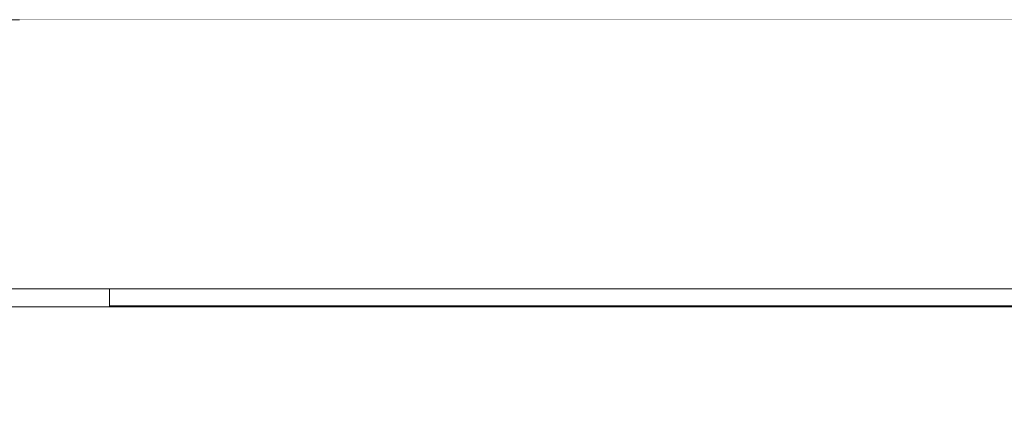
# Model space of a CAD drawing. Header units: millimetres. Extents: x -30280 to 107222, y -17460 to 4378.
# Tile 116 of 125: x 99447 to 102377, y -11326 to -10160. Entities that reach past the tile are written whole.
import ezdxf

# ---------------------------------------------------------------- set-up
doc = ezdxf.new("R2010")
doc.units = ezdxf.units.MM
doc.header["$MEASUREMENT"] = 0
doc.linetypes.add('Wipeout_Contour', pattern=[1000, 0, -1000])
for name, color, linetype in [('10_ESTR_Fotjats', 7, 'Continuous'), ('Nuevo_07_CR_Cel Ras pladur', 7, 'Continuous'), ('Nuevo_07_CR_Cel Ras_lames', 7, 'Continuous'), ('Nuevo_08_E_Envans secs', 7, 'Continuous')]:
    doc.layers.add(name, color=color, linetype=linetype)
for name, color, linetype, lineweight in [('10_ESTR_Fotjats_Pluma_Nº__1', 7, 'Continuous', 5), ('Nuevo_07_CR_Cel Ras pladur_Pluma_Nº__1', 7, 'Continuous', 5), ('Nuevo_07_CR_Cel Ras_lames_Pluma_Nº__1', 7, 'Continuous', 5)]:
    doc.layers.add(name, color=color, linetype=linetype, lineweight=lineweight)
doc.layers.add('Nuevo_07_CR_Cel Ras pladur_Pluma_Nº__102', color=7, linetype='Continuous', lineweight=5, true_color=0xcccccc)

# ---------------------------------------------------------------- blocks, each defined once
blk = doc.blocks.new('Elem Sección_277_2', base_point=(86943.2, -13460))
at = {"layer": '10_ESTR_Fotjats_Pluma_Nº__1', "color": 7, "linetype": 'Continuous', "lineweight": 5}
blk.add_line((103881.2, -10160), (83079.8, -10160), dxfattribs=at)
blk = doc.blocks.new('Elem Sección_287_2', base_point=(86943.2, -13460))
at = {"color": 254, "linetype": 'Wipeout_Contour', "lineweight": 0, "ltscale": 508662.958685}
blk.add_wipeout([(103617.2, -10160), (99447.2, -10160), (99447.2, -10960), (99738.6, -10960), (103617.2, -10960)], dxfattribs=at).dxf.layer = 'Nuevo_08_E_Envans secs'
at = {"color": 254, "linetype": 'Wipeout_Contour', "lineweight": 0, "ltscale": 2044539.142898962}
blk.add_wipeout([(99447.2, -11013), (99447.2, -13458), (99562.4, -13458), (99562.4, -11360), (100662.4, -11360), (100662.4, -12379.9), (100662.4, -12380), (100662.4, -13080), (100662.4, -13080), (100662.4, -13458), (101239.5, -13458), (101239.5, -11360), (102339.5, -11360), (102339.5, -13458), (103617.2, -13458), (103617.2, -13360), (102838.7, -13360), (102838.7, -11238), (103617.2, -11238), (103617.2, -11013)], dxfattribs=at).dxf.layer = 'Nuevo_08_E_Envans secs'
blk = doc.blocks.new('Elem Sección_309_2', base_point=(86943.2, -13460))
at = {"layer": 'Nuevo_07_CR_Cel Ras pladur_Pluma_Nº__1', "color": 7, "linetype": 'Continuous', "lineweight": 5}
blk.add_line((99714.7, -10960), (98291.4, -10960), dxfattribs=at)
at = {"color": 254, "linetype": 'Wipeout_Contour', "lineweight": 0, "ltscale": 408441.42177}
blk.add_wipeout([(99714.7, -11013), (103314.7, -11013), (103314.7, -11010), (99714.7, -11010)], dxfattribs=at).dxf.layer = 'Nuevo_07_CR_Cel Ras pladur'
at = {"layer": 'Nuevo_07_CR_Cel Ras pladur_Pluma_Nº__1', "color": 7, "linetype": 'Continuous', "lineweight": 5}
for p, q in [((99714.7, -10960), (99714.7, -11010)), ((99714.7, -11013), (98291.4, -11013)), ((99714.7, -11010), (99714.7, -11013))]:
    blk.add_line(p, q, dxfattribs=at)
at = {"layer": 'Nuevo_07_CR_Cel Ras pladur_Pluma_Nº__102', "color": 254, "linetype": 'Continuous', "lineweight": 5, "true_color": 0xcccccc}
blk.add_line((99714.7, -11013), (103314.7, -11013), dxfattribs=at)
blk = doc.blocks.new('Elem Sección_313_2', base_point=(86943.2, -13460))
at = {"layer": 'Nuevo_07_CR_Cel Ras_lames_Pluma_Nº__1', "color": 7, "linetype": 'Continuous', "lineweight": 5}
for p, q in [((102414.7, -10960), (102114.7, -10960)), ((102414.7, -11010), (102114.7, -11010))]:
    blk.add_line(p, q, dxfattribs=at)
blk = doc.blocks.new('Elem Sección_314_2', base_point=(86943.2, -13460))
at = {"layer": 'Nuevo_07_CR_Cel Ras_lames_Pluma_Nº__1', "color": 7, "linetype": 'Continuous', "lineweight": 5}
for p, q in [((102114.7, -10960), (101814.7, -10960)), ((102114.7, -11010), (101814.7, -11010))]:
    blk.add_line(p, q, dxfattribs=at)
blk = doc.blocks.new('Elem Sección_315_2', base_point=(86943.2, -13460))
at = {"layer": 'Nuevo_07_CR_Cel Ras_lames_Pluma_Nº__1', "color": 7, "linetype": 'Continuous', "lineweight": 5}
for p, q in [((101814.7, -10960), (101514.7, -10960)), ((101814.7, -11010), (101514.7, -11010))]:
    blk.add_line(p, q, dxfattribs=at)
blk = doc.blocks.new('Elem Sección_316_2', base_point=(86943.2, -13460))
at = {"layer": 'Nuevo_07_CR_Cel Ras_lames_Pluma_Nº__1', "color": 7, "linetype": 'Continuous', "lineweight": 5}
for p, q in [((101514.7, -10960), (101214.7, -10960)), ((101514.7, -11010), (101214.7, -11010))]:
    blk.add_line(p, q, dxfattribs=at)
blk = doc.blocks.new('Elem Sección_317_2', base_point=(86943.2, -13460))
at = {"layer": 'Nuevo_07_CR_Cel Ras_lames_Pluma_Nº__1', "color": 7, "linetype": 'Continuous', "lineweight": 5}
for p, q in [((101214.7, -10960), (100914.7, -10960)), ((101214.7, -11010), (100914.7, -11010))]:
    blk.add_line(p, q, dxfattribs=at)
blk = doc.blocks.new('Elem Sección_318_2', base_point=(86943.2, -13460))
at = {"layer": 'Nuevo_07_CR_Cel Ras_lames_Pluma_Nº__1', "color": 7, "linetype": 'Continuous', "lineweight": 5}
for p, q in [((100914.7, -10960), (100614.7, -10960)), ((100914.7, -11010), (100614.7, -11010))]:
    blk.add_line(p, q, dxfattribs=at)
blk = doc.blocks.new('Elem Sección_319_2', base_point=(86943.2, -13460))
at = {"layer": 'Nuevo_07_CR_Cel Ras_lames_Pluma_Nº__1', "color": 7, "linetype": 'Continuous', "lineweight": 5}
for p, q in [((100614.7, -10960), (100314.7, -10960)), ((100614.7, -11010), (100314.7, -11010))]:
    blk.add_line(p, q, dxfattribs=at)
blk = doc.blocks.new('Elem Sección_320_2', base_point=(86943.2, -13460))
at = {"layer": 'Nuevo_07_CR_Cel Ras_lames_Pluma_Nº__1', "color": 7, "linetype": 'Continuous', "lineweight": 5}
for p, q in [((100314.7, -10960), (100014.7, -10960)), ((100314.7, -11010), (100014.7, -11010))]:
    blk.add_line(p, q, dxfattribs=at)
blk = doc.blocks.new('Elem Sección_321_2', base_point=(86943.2, -13460))
at = {"layer": 'Nuevo_07_CR_Cel Ras_lames_Pluma_Nº__1', "color": 7, "linetype": 'Continuous', "lineweight": 5}
for p, q in [((100014.7, -10960), (99714.7, -10960)), ((100014.7, -11010), (99714.7, -11010))]:
    blk.add_line(p, q, dxfattribs=at)

msp = doc.modelspace()

# ---------------------------------------------------------------- block references
at = {"layer": '10_ESTR_Fotjats', "lineweight": 0}
msp.add_blockref('Elem Sección_277_2', (86943.2, -13460), dxfattribs=at)

# ---------------------------------------------------------------- next in the draw order: block references
at = {"layer": 'Nuevo_08_E_Envans secs', "lineweight": 0}
msp.add_blockref('Elem Sección_287_2', (86943.2, -13460), dxfattribs=at)

# ---------------------------------------------------------------- next in the draw order: block references
at = {"layer": 'Nuevo_07_CR_Cel Ras pladur', "lineweight": 0}
msp.add_blockref('Elem Sección_309_2', (86943.2, -13460), dxfattribs=at)

# ---------------------------------------------------------------- next in the draw order: block references
at = {"layer": 'Nuevo_07_CR_Cel Ras_lames', "lineweight": 0}
for name in ['Elem Sección_321_2', 'Elem Sección_320_2', 'Elem Sección_319_2', 'Elem Sección_318_2', 'Elem Sección_317_2', 'Elem Sección_316_2', 'Elem Sección_315_2', 'Elem Sección_314_2', 'Elem Sección_313_2']:
    msp.add_blockref(name, (86943.2, -13460), dxfattribs=at)

doc.saveas('drawing.dxf')
